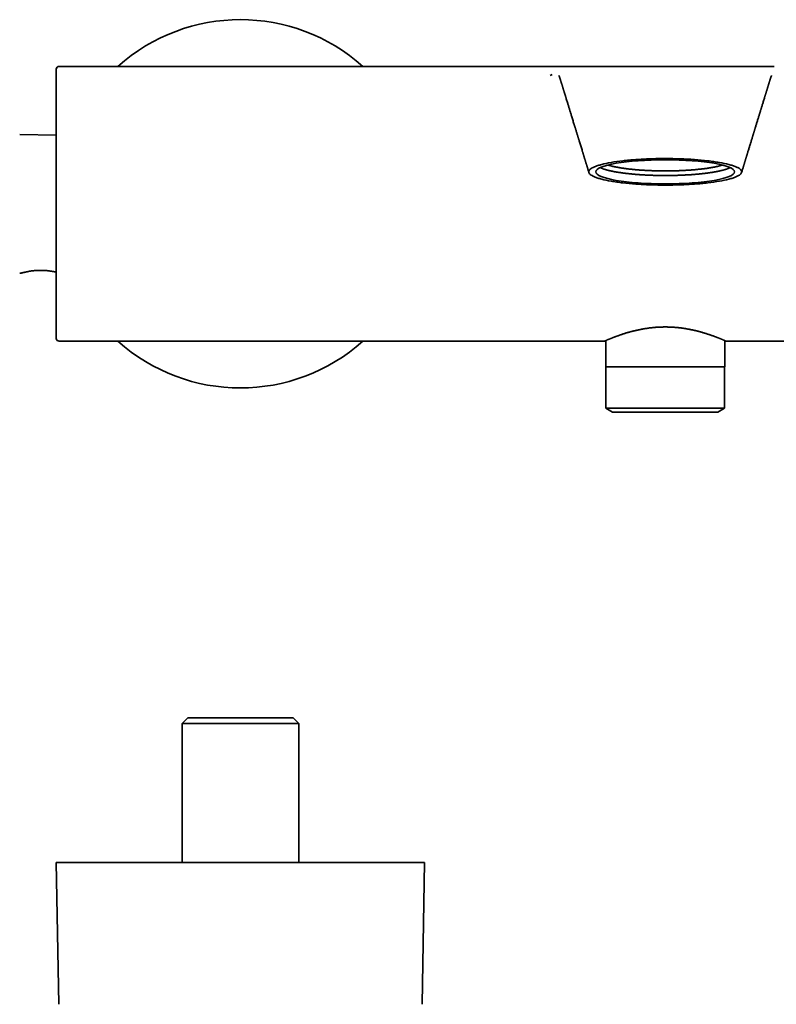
# Model space of a CAD drawing. Header units: millimetres. Extents: x 8 to 935, y 12 to 397.
# Tile 4 of 10: x 354 to 488, y 223 to 397. Entities that reach past the tile are written whole.
import ezdxf

# ---------------------------------------------------------------- set-up
doc = ezdxf.new("R2010")
doc.units = ezdxf.units.MM

msp = doc.modelspace()

# ---------------------------------------------------------------- linework, layer by layer
at = {"color": 7, "linetype": 'Continuous', "lineweight": 35}
for p, q in [((447.85, 388.9), (360.91, 388.9)), ((447.84, 388.9), (447.85, 388.9)), ((447.89, 388.9), (447.85, 388.9)), ((447.85, 388.9), (447.89, 388.9)), ((448.68, 388.9), (448.85, 388.9)), ((448.9, 388.9), (448.93, 388.9)), ((448.93, 388.9), (449.82, 388.9)), ((486.9, 388.9), (486.93, 388.9)), ((486.97, 388.9), (487.15, 388.9)), ((449.66, 385.73), (449.66, 385.74)), ((486.17, 385.74), (486.16, 385.73)), ((360.41, 376.79), (353.95, 376.91)), ((353.95, 352.41), (354.18, 352.41)), ((360.91, 340.41), (457.16, 340.41)), ((457.41, 340.52), (457.41, 335.91)), ((478.41, 335.91), (478.41, 340.52)), ((478.66, 340.41), (595.41, 340.41)), ((457.41, 335.91), (478.41, 335.91)), ((457.44, 335.91), (457.44, 328.59)), ((478.39, 328.59), (478.39, 335.91)), ((457.44, 328.59), (458.6, 327.91)), ((472.94, 328.59), (457.44, 328.59)), ((478.39, 328.59), (472.94, 328.59)), ((477.23, 327.91), (478.39, 328.59)), ((458.6, 327.91), (477.23, 327.91)), ((383.61, 273.95), (382.61, 272.95)), ((382.61, 272.95), (382.61, 248.4)), ((392.91, 272.95), (382.61, 272.95)), ((383.61, 273.95), (392.91, 273.95)), ((392.91, 273.95), (402.21, 273.95)), ((403.21, 272.95), (392.91, 272.95)), ((403.21, 272.95), (402.21, 273.95)), ((403.21, 248.4), (403.21, 272.95)), ((360.41, 248.4), (360.83, 223.36)), ((360.41, 248.4), (425.41, 248.4)), ((425, 223.36), (425.41, 248.4))]:
    msp.add_line(p, q, dxfattribs=at)
for centre, radius, start, end in [((392.91, 364.66), 32.5, 48.2583, 131.7417), ((360.91, 388.41), 0.5, 90, 180), ((360.91, 340.91), 0.5, 180, 270), ((392.91, 364.66), 32.5, 228.2583, 311.7417)]:
    msp.add_arc(centre, radius, start, end, dxfattribs=at)
msp.add_ellipse((467.91, 370.3), major_axis=(12.25, 0), ratio=0.173511, dxfattribs=at)
for points, knots in [([(360.41, 388.41), (360.41, 388.4), (360.41, 388.4), (360.41, 388.38), (360.41, 388.35), (360.41, 388.31), (360.41, 388.26), (360.41, 388.21), (360.41, 388.16), (360.41, 388.1), (360.41, 388.04), (360.41, 387.98), (360.41, 387.89), (360.41, 387.78), (360.41, 387.64), (360.41, 387.49), (360.41, 387.36), (360.41, 387.25), (360.41, 387.17), (360.41, 387.09), (360.41, 387.01), (360.41, 386.92), (360.41, 386.83), (360.41, 386.7), (360.41, 386.53), (360.41, 386.32), (360.41, 386.09), (360.41, 385.86), (360.41, 385.64), (360.41, 385.44), (360.41, 385.27), (360.41, 385.09), (360.41, 384.91), (360.41, 384.72), (360.41, 384.49), (360.41, 384.22), (360.41, 383.91), (360.41, 383.58), (360.41, 383.25), (360.41, 382.9), (360.41, 382.55), (360.41, 382.19), (360.41, 381.82), (360.41, 381.44), (360.41, 381.05), (360.41, 380.65), (360.41, 380.24), (360.41, 379.82), (360.41, 379.45), (360.41, 379.11), (360.41, 378.83), (360.41, 378.54), (360.41, 378.24), (360.41, 377.95), (360.41, 377.6), (360.41, 377.19), (360.41, 376.73), (360.41, 376.27), (360.41, 375.79), (360.41, 375.4), (360.41, 375.08), (360.41, 374.84), (360.41, 374.6), (360.41, 374.36), (360.41, 374.12), (360.41, 373.88), (360.41, 373.64), (360.41, 373.29), (360.41, 372.85), (360.41, 372.3), (360.41, 371.76), (360.41, 371.2), (360.41, 370.71), (360.41, 370.28), (360.41, 369.91), (360.41, 369.54), (360.41, 369.17), (360.41, 368.81), (360.41, 368.39), (360.41, 367.91), (360.41, 367.37), (360.41, 366.83), (360.41, 366.29), (360.41, 365.74), (360.41, 365.19), (360.41, 364.65), (360.41, 364.1), (360.41, 363.56), (360.41, 363.01), (360.41, 362.47), (360.41, 361.99), (360.41, 361.57), (360.41, 361.22), (360.41, 360.87), (360.41, 360.51), (360.41, 360.15), (360.41, 359.72), (360.41, 359.23), (360.41, 358.68), (360.41, 358.13), (360.41, 357.69), (360.41, 357.34), (360.41, 357.1), (360.41, 356.86), (360.41, 356.62), (360.41, 356.38), (360.41, 356.14), (360.41, 355.82), (360.41, 355.41), (360.41, 354.91), (360.41, 354.43), (360.41, 353.94), (360.41, 353.52), (360.41, 353.16), (360.41, 352.85), (360.41, 352.55), (360.41, 352.25), (360.41, 351.95), (360.41, 351.6), (360.41, 351.19), (360.41, 350.75), (360.41, 350.3), (360.41, 349.87), (360.41, 349.45), (360.41, 349.04), (360.41, 348.63), (360.41, 348.24), (360.41, 347.85), (360.41, 347.47), (360.41, 347.1), (360.41, 346.73), (360.41, 346.38), (360.41, 346.07), (360.41, 345.81), (360.41, 345.59), (360.41, 345.38), (360.41, 345.17), (360.41, 344.97), (360.41, 344.74), (360.41, 344.48), (360.41, 344.2), (360.41, 343.93), (360.41, 343.68), (360.41, 343.47), (360.41, 343.32), (360.41, 343.2), (360.41, 343.09), (360.41, 342.98), (360.41, 342.87), (360.41, 342.77), (360.41, 342.67), (360.41, 342.53), (360.41, 342.36), (360.41, 342.17), (360.41, 341.99), (360.41, 341.82), (360.41, 341.69), (360.41, 341.58), (360.41, 341.49), (360.41, 341.41), (360.41, 341.34), (360.41, 341.27), (360.41, 341.2), (360.41, 341.13), (360.41, 341.06), (360.41, 341), (360.41, 340.96), (360.41, 340.93), (360.41, 340.91), (360.41, 340.91), (360.41, 340.91)], [0, 0, 0, 0, 0.00732, 0.014628, 0.021929, 0.029226, 0.036524, 0.041304, 0.046087, 0.050874, 0.055666, 0.060596, 0.065676, 0.073285, 0.080886, 0.088483, 0.096079, 0.099491, 0.102904, 0.106319, 0.109736, 0.113156, 0.116578, 0.120003, 0.127224, 0.134431, 0.14163, 0.148824, 0.156017, 0.160727, 0.16544, 0.170155, 0.174875, 0.1796, 0.184331, 0.191706, 0.199067, 0.206419, 0.213766, 0.221111, 0.228328, 0.23555, 0.242782, 0.250028, 0.257403, 0.264765, 0.272117, 0.279463, 0.286808, 0.291619, 0.296432, 0.301248, 0.306068, 0.310894, 0.315726, 0.322946, 0.330154, 0.337353, 0.344547, 0.351739, 0.355272, 0.358806, 0.362341, 0.365878, 0.369417, 0.37296, 0.376505, 0.380054, 0.387814, 0.395562, 0.4033, 0.411034, 0.418769, 0.423836, 0.428907, 0.433982, 0.439064, 0.444016, 0.448807, 0.456131, 0.463448, 0.470761, 0.478075, 0.485393, 0.492719, 0.500057, 0.507376, 0.514684, 0.521984, 0.529281, 0.536579, 0.54136, 0.546143, 0.55093, 0.555723, 0.560653, 0.565733, 0.573342, 0.580943, 0.58854, 0.596136, 0.599548, 0.602961, 0.606376, 0.609793, 0.613213, 0.616635, 0.62006, 0.627281, 0.634488, 0.641687, 0.648881, 0.656074, 0.660784, 0.665497, 0.670212, 0.674932, 0.679657, 0.684388, 0.691763, 0.699124, 0.706476, 0.713823, 0.721168, 0.728384, 0.735607, 0.742839, 0.750085, 0.75746, 0.764821, 0.772173, 0.77952, 0.786865, 0.791676, 0.796488, 0.801304, 0.806125, 0.810951, 0.815783, 0.823003, 0.830211, 0.83741, 0.844604, 0.851796, 0.855329, 0.858863, 0.862398, 0.865935, 0.869474, 0.873016, 0.876562, 0.880111, 0.887871, 0.895618, 0.903357, 0.911091, 0.918826, 0.923893, 0.928964, 0.934039, 0.939121, 0.944073, 0.948865, 0.95619, 0.963507, 0.97082, 0.978134, 0.985451, 0.992777, 1, 1, 1, 1]), ([(448.58, 388.9), (448.56, 388.9), (448.51, 388.9), (448.43, 388.9), (448.35, 388.9), (448.28, 388.9), (448.21, 388.9), (448.15, 388.9), (448.1, 388.9), (448.05, 388.9), (448, 388.9), (447.96, 388.9), (447.91, 388.9), (447.87, 388.9), (447.82, 388.9), (447.77, 388.9), (447.73, 388.9), (447.68, 388.9), (447.63, 388.9), (447.59, 388.9), (447.54, 388.9), (447.49, 388.9), (447.44, 388.9), (447.41, 388.9), (447.37, 388.9), (447.34, 388.9), (447.29, 388.9), (447.22, 388.9), (447.14, 388.9), (447.06, 388.9), (446.99, 388.9), (446.91, 388.9), (446.83, 388.9), (446.75, 388.9), (446.69, 388.9), (446.62, 388.9), (446.56, 388.9), (446.51, 388.9), (446.46, 388.9), (446.42, 388.9), (446.4, 388.9), (446.38, 388.9), (446.35, 388.9), (446.33, 388.9), (446.31, 388.9), (446.3, 388.9), (446.28, 388.9), (446.26, 388.9), (446.24, 388.9), (446.23, 388.9), (446.21, 388.9), (446.2, 388.9), (446.18, 388.9), (446.17, 388.9), (446.16, 388.9), (446.16, 388.9), (446.16, 388.9), (446.16, 388.9)], [0, 0, 0, 0, 0.031252, 0.067368, 0.100129, 0.129574, 0.155767, 0.178813, 0.19777, 0.21437, 0.230071, 0.245383, 0.260311, 0.274859, 0.291522, 0.307671, 0.323659, 0.341356, 0.357007, 0.37403, 0.392461, 0.411542, 0.428364, 0.442421, 0.454046, 0.464888, 0.477319, 0.506465, 0.537153, 0.564496, 0.591714, 0.619414, 0.647406, 0.676792, 0.700834, 0.725447, 0.747529, 0.767754, 0.789574, 0.801332, 0.812483, 0.821615, 0.828834, 0.835221, 0.8439, 0.853843, 0.864195, 0.874473, 0.885135, 0.897722, 0.912479, 0.929489, 0.948804, 0.968046, 0.984217, 0.997368, 1, 1, 1, 1]), ([(448.66, 388.91), (448.65, 388.91), (448.64, 388.91), (448.62, 388.91), (448.61, 388.91), (448.6, 388.91), (448.6, 388.91), (448.6, 388.91), (448.6, 388.91), (448.6, 388.91)], [0, 0, 0, 0, 0.209393, 0.398966, 0.568818, 0.719061, 0.849842, 0.939911, 1, 1, 1, 1]), ([(448.9, 388.91), (448.9, 388.91), (448.89, 388.91), (448.89, 388.91), (448.88, 388.91), (448.87, 388.91), (448.87, 388.91), (448.86, 388.91), (448.86, 388.91), (448.85, 388.91), (448.85, 388.9), (448.85, 388.9), (448.84, 388.9), (448.84, 388.9), (448.84, 388.9), (448.84, 388.9), (448.84, 388.9)], [0, 0, 0, 0, 0.095644, 0.19827, 0.295626, 0.387716, 0.474539, 0.556096, 0.63239, 0.70342, 0.769186, 0.829691, 0.884934, 0.934916, 0.979639, 1, 1, 1, 1]), ([(467.91, 388.9), (467.89, 388.9), (467.74, 388.9), (467.46, 388.9), (467.1, 388.9), (466.74, 388.9), (466.39, 388.9), (466.04, 388.9), (465.71, 388.9), (465.35, 388.9), (464.99, 388.9), (464.61, 388.9), (464.24, 388.9), (463.88, 388.9), (463.52, 388.9), (463.17, 388.9), (462.81, 388.9), (462.46, 388.9), (462.12, 388.9), (461.78, 388.9), (461.46, 388.9), (461.14, 388.9), (460.83, 388.9), (460.52, 388.9), (460.21, 388.9), (459.91, 388.9), (459.63, 388.9), (459.3, 388.9), (458.95, 388.9), (458.56, 388.9), (458.18, 388.9), (457.8, 388.9), (457.43, 388.9), (457.07, 388.9), (456.71, 388.9), (456.37, 388.9), (456.03, 388.9), (455.69, 388.9), (455.37, 388.9), (455.06, 388.9), (454.75, 388.9), (454.45, 388.9), (454.16, 388.9), (453.89, 388.9), (453.62, 388.9), (453.36, 388.9), (453.11, 388.9), (452.87, 388.9), (452.64, 388.9), (452.42, 388.9), (452.22, 388.9), (452.02, 388.9), (451.83, 388.9), (451.66, 388.9), (451.49, 388.9), (451.33, 388.9), (451.18, 388.9), (451.04, 388.9), (450.91, 388.9), (450.79, 388.9), (450.67, 388.9), (450.56, 388.9), (450.46, 388.9), (450.38, 388.9), (450.3, 388.9), (450.24, 388.9), (450.19, 388.9), (450.16, 388.9), (450.14, 388.9), (450.12, 388.9), (450.1, 388.9), (450.08, 388.9), (450.07, 388.9), (450.05, 388.9), (450.02, 388.9), (450, 388.9), (449.98, 388.9), (449.97, 388.9), (449.96, 388.9), (449.95, 388.9), (449.94, 388.9), (449.93, 388.9), (449.92, 388.9), (449.91, 388.9), (449.9, 388.9), (449.9, 388.9), (449.89, 388.9), (449.89, 388.9), (449.88, 388.9), (449.88, 388.9), (449.87, 388.9), (449.87, 388.9), (449.86, 388.9), (449.86, 388.9), (449.85, 388.9), (449.85, 388.9), (449.85, 388.9), (449.84, 388.9), (449.84, 388.9), (449.84, 388.9), (449.84, 388.9), (449.83, 388.9), (449.83, 388.9), (449.83, 388.9), (449.82, 388.9), (449.82, 388.9), (449.82, 388.9), (449.82, 388.9)], [0, 0, 0, 0, 0.001801, 0.010136, 0.018355, 0.026456, 0.034299, 0.042029, 0.049646, 0.05715, 0.065936, 0.074562, 0.083029, 0.091335, 0.099481, 0.107466, 0.115995, 0.124332, 0.132478, 0.140433, 0.148197, 0.155769, 0.163149, 0.171046, 0.178712, 0.186145, 0.193381, 0.200588, 0.210814, 0.221028, 0.23123, 0.24142, 0.251598, 0.261764, 0.271919, 0.282062, 0.292194, 0.302315, 0.312424, 0.322523, 0.33261, 0.342685, 0.352728, 0.362729, 0.372723, 0.382675, 0.392585, 0.402453, 0.412278, 0.421886, 0.431453, 0.44098, 0.450465, 0.460103, 0.4697, 0.479256, 0.48877, 0.498243, 0.507673, 0.517085, 0.527588, 0.538076, 0.548547, 0.559001, 0.569436, 0.579852, 0.590254, 0.598491, 0.606879, 0.61534, 0.623762, 0.632169, 0.640577, 0.648975, 0.663949, 0.678955, 0.694132, 0.709486, 0.725013, 0.740713, 0.756587, 0.777595, 0.798901, 0.820505, 0.830793, 0.841147, 0.851494, 0.861551, 0.871289, 0.880707, 0.889807, 0.898587, 0.907048, 0.91519, 0.922876, 0.930255, 0.937325, 0.944088, 0.949956, 0.955571, 0.961041, 0.966733, 0.972966, 0.979477, 0.986264, 0.993843, 1, 1, 1, 1]), ([(467.91, 388.9), (468.05, 388.9), (468.31, 388.9), (468.7, 388.9), (469.09, 388.9), (469.48, 388.9), (469.87, 388.9), (470.26, 388.9), (470.64, 388.9), (471.03, 388.9), (471.87, 388.9), (473.14, 388.9), (474.8, 388.9), (476.39, 388.9), (477.9, 388.9), (479.31, 388.9), (481.04, 388.9), (482.52, 388.9), (483.71, 388.9), (484.45, 388.9), (485.02, 388.9), (485.36, 388.9), (485.55, 388.9), (485.65, 388.9), (485.7, 388.9), (485.75, 388.9), (485.8, 388.9), (485.84, 388.9), (485.85, 388.9), (485.87, 388.9), (485.92, 388.9), (486.02, 388.9), (486.35, 388.9), (486.66, 388.9), (486.9, 388.9)], [0, 0, 0, 0, 0.003379, 0.006757, 0.010133, 0.013512, 0.016893, 0.02028, 0.023672, 0.027073, 0.030484, 0.045735, 0.060957, 0.076166, 0.091428, 0.106689, 0.121901, 0.152335, 0.167601, 0.182806, 0.198019, 0.213277, 0.220913, 0.228493, 0.236317, 0.24419, 0.259937, 0.267809, 0.275683, 0.291429, 0.307175, 0.370159, 0.496128, 1, 1, 1, 1]), ([(486.99, 388.9), (486.99, 388.9), (486.99, 388.9), (486.99, 388.9), (486.99, 388.9), (486.98, 388.9), (486.98, 388.9), (486.98, 388.91), (486.97, 388.91), (486.97, 388.91), (486.96, 388.91), (486.96, 388.91), (486.95, 388.91), (486.94, 388.91), (486.94, 388.91), (486.93, 388.91), (486.93, 388.91)], [0, 0, 0, 0, 0.0217236, 0.0663861, 0.1163014, 0.1714705, 0.2318943, 0.2975732, 0.3685081, 0.4446996, 0.5261485, 0.6128557, 0.7048222, 0.802049, 0.9045375, 1, 1, 1, 1]), ([(449.15, 387.27), (449.15, 387.27), (449.15, 387.27), (449.15, 387.26), (449.15, 387.26), (449.15, 387.26), (449.15, 387.26), (449.15, 387.25), (449.16, 387.25), (449.16, 387.24), (449.16, 387.24), (449.17, 387.23), (449.17, 387.22), (449.18, 387.21), (449.18, 387.2), (449.19, 387.18), (449.19, 387.17), (449.2, 387.15), (449.21, 387.14), (449.21, 387.12), (449.22, 387.1), (449.23, 387.09), (449.23, 387.07), (449.24, 387.05), (449.25, 387.02), (449.27, 386.98), (449.28, 386.94), (449.29, 386.91), (449.3, 386.87), (449.31, 386.84), (449.32, 386.82), (449.33, 386.79), (449.34, 386.76), (449.35, 386.74), (449.36, 386.72), (449.36, 386.69), (449.37, 386.67), (449.38, 386.65), (449.39, 386.62), (449.4, 386.59), (449.41, 386.55), (449.42, 386.51), (449.44, 386.46), (449.45, 386.41), (449.47, 386.37), (449.48, 386.33), (449.49, 386.29), (449.5, 386.26), (449.51, 386.22), (449.52, 386.19), (449.53, 386.16), (449.54, 386.13), (449.55, 386.09), (449.56, 386.06), (449.58, 386.02), (449.59, 385.99), (449.59, 385.96), (449.6, 385.93), (449.61, 385.9), (449.62, 385.87), (449.63, 385.85), (449.64, 385.83), (449.64, 385.8), (449.65, 385.78), (449.66, 385.75), (449.66, 385.74), (449.66, 385.73)], [0, 0, 0, 0, 0.0120926, 0.0431618, 0.0697237, 0.098216, 0.1286675, 0.1595312, 0.1892988, 0.2179364, 0.2454161, 0.278681, 0.3100006, 0.3393532, 0.3667288, 0.391925, 0.4142022, 0.4335058, 0.4516066, 0.4689572, 0.4861735, 0.5032812, 0.5214451, 0.5401646, 0.5610717, 0.5853924, 0.6093144, 0.6305163, 0.6471818, 0.6573423, 0.66925, 0.6811533, 0.6918252, 0.7012711, 0.7095458, 0.7170371, 0.7245205, 0.7320023, 0.7398286, 0.7497011, 0.7626179, 0.776788, 0.7918109, 0.8073658, 0.8205588, 0.8307929, 0.8409478, 0.8500971, 0.8601538, 0.8712419, 0.8796691, 0.8882361, 0.8977308, 0.9083541, 0.9190095, 0.9280015, 0.9345174, 0.9430076, 0.9532238, 0.9623536, 0.9675579, 0.9724923, 0.9786705, 0.9864806, 0.9960468, 1, 1, 1, 1]), ([(486.16, 385.73), (486.16, 385.73), (486.17, 385.74), (486.17, 385.76), (486.18, 385.79), (486.19, 385.81), (486.2, 385.84), (486.21, 385.87), (486.22, 385.92), (486.23, 385.96), (486.25, 386), (486.26, 386.05), (486.28, 386.1), (486.29, 386.14), (486.3, 386.18), (486.31, 386.22), (486.33, 386.25), (486.34, 386.3), (486.35, 386.34), (486.37, 386.39), (486.38, 386.44), (486.4, 386.48), (486.41, 386.52), (486.42, 386.56), (486.44, 386.61), (486.45, 386.65), (486.47, 386.69), (486.48, 386.74), (486.49, 386.78), (486.51, 386.82), (486.52, 386.85), (486.52, 386.87), (486.53, 386.89), (486.54, 386.91), (486.54, 386.93), (486.55, 386.94), (486.56, 386.96), (486.56, 386.98), (486.57, 387), (486.57, 387.01), (486.58, 387.03), (486.58, 387.04), (486.59, 387.06), (486.6, 387.08), (486.61, 387.1), (486.61, 387.11), (486.62, 387.13), (486.62, 387.14), (486.63, 387.15), (486.63, 387.17), (486.64, 387.18), (486.65, 387.19), (486.65, 387.21), (486.66, 387.22), (486.66, 387.23), (486.67, 387.25), (486.68, 387.26), (486.68, 387.27), (486.69, 387.28), (486.69, 387.28), (486.69, 387.28), (486.69, 387.28)], [0, 0, 0, 0, 0.0050112, 0.0147678, 0.0190638, 0.0252005, 0.0312682, 0.0462434, 0.0593064, 0.0704506, 0.0826966, 0.0967727, 0.1132046, 0.1241768, 0.1354575, 0.1472352, 0.1595032, 0.1703282, 0.1860292, 0.2010172, 0.2153714, 0.2290143, 0.2423213, 0.2554729, 0.2692215, 0.2843783, 0.3017683, 0.3171281, 0.3337425, 0.3504939, 0.3645313, 0.3761225, 0.3871273, 0.3960927, 0.4037041, 0.4131404, 0.4248174, 0.4380949, 0.4502158, 0.4605552, 0.469229, 0.4806524, 0.4952396, 0.5130065, 0.5335836, 0.5564641, 0.5760785, 0.5969958, 0.6167074, 0.6343131, 0.6498111, 0.6738686, 0.6985352, 0.7243137, 0.7512065, 0.7792104, 0.8347455, 0.8897361, 0.9433985, 0.9958054, 1, 1, 1, 1]), ([(449.66, 385.74), (449.67, 385.73), (449.68, 385.67), (449.71, 385.58), (449.75, 385.47), (449.77, 385.38), (449.8, 385.3), (449.82, 385.23), (449.83, 385.18), (449.85, 385.15), (449.85, 385.12), (449.86, 385.09), (449.88, 385.04), (449.9, 384.98), (449.92, 384.9), (449.95, 384.8), (449.99, 384.68), (450.03, 384.55), (450.07, 384.41), (450.12, 384.25), (450.17, 384.08), (450.23, 383.91), (450.28, 383.72), (450.34, 383.53), (450.41, 383.3), (450.5, 383.02), (450.6, 382.7), (450.69, 382.4), (450.77, 382.13), (450.85, 381.88), (450.92, 381.65), (450.99, 381.41), (451.06, 381.19), (451.13, 380.96), (451.21, 380.73), (451.29, 380.46), (451.38, 380.17), (451.48, 379.84), (451.58, 379.5), (451.69, 379.15), (451.78, 378.85), (451.86, 378.6), (451.92, 378.41), (451.97, 378.24), (452.02, 378.07), (452.07, 377.91), (452.12, 377.76), (452.16, 377.62), (452.2, 377.49), (452.23, 377.38), (452.26, 377.29), (452.28, 377.22), (452.3, 377.16), (452.32, 377.09), (452.34, 377.04), (452.35, 377), (452.36, 376.97), (452.37, 376.94), (452.37, 376.92), (452.38, 376.9), (452.39, 376.87), (452.4, 376.83), (452.42, 376.77), (452.45, 376.69), (452.47, 376.6), (452.51, 376.49), (452.54, 376.37), (452.58, 376.24), (452.62, 376.1), (452.67, 375.95), (452.74, 375.72), (452.83, 375.42), (452.94, 375.06), (453.05, 374.7), (453.17, 374.34), (453.25, 374.05), (453.32, 373.83), (453.36, 373.7), (453.4, 373.57), (453.43, 373.46), (453.46, 373.37), (453.49, 373.29), (453.51, 373.22), (453.53, 373.16), (453.54, 373.11), (453.56, 373.06), (453.57, 373.01), (453.59, 372.96), (453.6, 372.91), (453.62, 372.86), (453.64, 372.79), (453.66, 372.71), (453.69, 372.62), (453.72, 372.52), (453.76, 372.41), (453.79, 372.29), (453.83, 372.16), (453.87, 372.02), (453.92, 371.87), (453.97, 371.71), (454.02, 371.54), (454.08, 371.36), (454.14, 371.17), (454.2, 370.97), (454.26, 370.76), (454.33, 370.54), (454.39, 370.35), (454.42, 370.23), (454.44, 370.18)], [0, 0, 0, 0, 0.003245, 0.010947, 0.01781, 0.023832, 0.029015, 0.033358, 0.036174, 0.038475, 0.040308, 0.042171, 0.044191, 0.048616, 0.053648, 0.06043, 0.068071, 0.076574, 0.085683, 0.095609, 0.106352, 0.117912, 0.130127, 0.142232, 0.154131, 0.17541, 0.195994, 0.215883, 0.232284, 0.248181, 0.263571, 0.278455, 0.292843, 0.30736, 0.322382, 0.33791, 0.358148, 0.379187, 0.401027, 0.423669, 0.447113, 0.459329, 0.471333, 0.482745, 0.493566, 0.503796, 0.513267, 0.522167, 0.530496, 0.538253, 0.543107, 0.547707, 0.552053, 0.55612, 0.559612, 0.56244, 0.564195, 0.565539, 0.566745, 0.568307, 0.570233, 0.572525, 0.576729, 0.581785, 0.587694, 0.594454, 0.602067, 0.610374, 0.619503, 0.629438, 0.639581, 0.663377, 0.686674, 0.709471, 0.733293, 0.756543, 0.765521, 0.774372, 0.782545, 0.789857, 0.79566, 0.800777, 0.805208, 0.808954, 0.812068, 0.815126, 0.818284, 0.821541, 0.824411, 0.828032, 0.832404, 0.837527, 0.843401, 0.850027, 0.856963, 0.864567, 0.872841, 0.881783, 0.891396, 0.901677, 0.912629, 0.924252, 0.936545, 0.94951, 0.962897, 0.976932, 0.991616, 1, 1, 1, 1]), ([(481.39, 370.18), (481.41, 370.23), (481.45, 370.36), (481.51, 370.57), (481.58, 370.8), (481.65, 371.02), (481.71, 371.23), (481.77, 371.43), (481.83, 371.61), (481.88, 371.77), (481.92, 371.92), (481.97, 372.06), (482.01, 372.19), (482.04, 372.31), (482.08, 372.43), (482.11, 372.53), (482.14, 372.63), (482.17, 372.72), (482.19, 372.79), (482.21, 372.85), (482.23, 372.91), (482.24, 372.95), (482.25, 372.99), (482.26, 373.03), (482.28, 373.07), (482.29, 373.12), (482.31, 373.18), (482.33, 373.24), (482.35, 373.31), (482.37, 373.39), (482.4, 373.47), (482.43, 373.56), (482.46, 373.66), (482.49, 373.77), (482.54, 373.93), (482.61, 374.15), (482.69, 374.41), (482.77, 374.69), (482.86, 374.97), (482.94, 375.23), (483.02, 375.49), (483.09, 375.74), (483.17, 375.98), (483.22, 376.16), (483.26, 376.28), (483.28, 376.36), (483.31, 376.43), (483.32, 376.49), (483.34, 376.54), (483.35, 376.57), (483.36, 376.6), (483.36, 376.62), (483.37, 376.64), (483.38, 376.66), (483.39, 376.7), (483.4, 376.75), (483.42, 376.81), (483.45, 376.89), (483.47, 376.97), (483.5, 377.07), (483.54, 377.18), (483.57, 377.3), (483.61, 377.43), (483.66, 377.57), (483.7, 377.72), (483.75, 377.89), (483.82, 378.09), (483.89, 378.33), (483.97, 378.6), (484.06, 378.87), (484.14, 379.15), (484.23, 379.44), (484.31, 379.71), (484.39, 379.98), (484.47, 380.23), (484.54, 380.45), (484.6, 380.65), (484.66, 380.83), (484.71, 380.99), (484.76, 381.16), (484.8, 381.31), (484.86, 381.5), (484.93, 381.72), (485.01, 381.98), (485.09, 382.25), (485.18, 382.53), (485.27, 382.83), (485.37, 383.14), (485.45, 383.41), (485.52, 383.64), (485.58, 383.82), (485.63, 384), (485.68, 384.17), (485.73, 384.34), (485.78, 384.49), (485.82, 384.62), (485.85, 384.72), (485.88, 384.81), (485.91, 384.89), (485.93, 384.97), (485.95, 385.03), (485.97, 385.09), (485.98, 385.14), (486, 385.19), (486.01, 385.24), (486.03, 385.3), (486.06, 385.38), (486.08, 385.47), (486.11, 385.56), (486.14, 385.65), (486.16, 385.72), (486.17, 385.74)], [0, 0, 0, 0, 0.009407, 0.025009, 0.039872, 0.053997, 0.067383, 0.080033, 0.091945, 0.102217, 0.111871, 0.120906, 0.129324, 0.137124, 0.144306, 0.151192, 0.157396, 0.162917, 0.167758, 0.171916, 0.175337, 0.178101, 0.180406, 0.18265, 0.185773, 0.188796, 0.192101, 0.196215, 0.201143, 0.205872, 0.211165, 0.217023, 0.223445, 0.230431, 0.237768, 0.254745, 0.271236, 0.289753, 0.30762, 0.324838, 0.341403, 0.357273, 0.372438, 0.386898, 0.392012, 0.397032, 0.401799, 0.405741, 0.408807, 0.410995, 0.412256, 0.413242, 0.414545, 0.416164, 0.4181, 0.421566, 0.425735, 0.430604, 0.436174, 0.442445, 0.449417, 0.457089, 0.465461, 0.474533, 0.484305, 0.494777, 0.505945, 0.523694, 0.540928, 0.557649, 0.57669, 0.595018, 0.612636, 0.629544, 0.645741, 0.661229, 0.672901, 0.684135, 0.694932, 0.705291, 0.715214, 0.725103, 0.740914, 0.757543, 0.774987, 0.793246, 0.812321, 0.83221, 0.852913, 0.86462, 0.876572, 0.888273, 0.899189, 0.909783, 0.919516, 0.928388, 0.934596, 0.9403, 0.9455, 0.950197, 0.95439, 0.958079, 0.961362, 0.964055, 0.967454, 0.971559, 0.97637, 0.981887, 0.98811, 0.994624, 1, 1, 1, 1]), ([(467.91, 367.96), (467.02, 367.96), (466.14, 367.98), (464.85, 368.02), (464.42, 368.04), (463.57, 368.08), (463.15, 368.11), (461.93, 368.2), (461.15, 368.27), (460.05, 368.4), (459.69, 368.44), (459.01, 368.54), (458.68, 368.59), (457.75, 368.76), (457.19, 368.87), (456.45, 369.07), (456.22, 369.13), (455.8, 369.27), (455.61, 369.34), (455.28, 369.48), (455.13, 369.55), (454.87, 369.7), (454.77, 369.77), (454.59, 369.92), (454.53, 370), (454.44, 370.15), (454.42, 370.23), (454.42, 370.38), (454.45, 370.46), (454.53, 370.61), (454.6, 370.69), (454.85, 370.91), (455.11, 371.06), (455.62, 371.27), (455.81, 371.34), (456.22, 371.47), (456.45, 371.54), (457.18, 371.73), (457.74, 371.85), (459, 372.07), (459.68, 372.16), (460.78, 372.29), (461.16, 372.33), (461.93, 372.4), (462.34, 372.44), (463.56, 372.52), (464.41, 372.57), (466.13, 372.63), (467.02, 372.64), (467.91, 372.64)], [0, 0, 0, 0, 0.0625, 0.0625, 0.09375, 0.09375, 0.125, 0.125, 0.1875, 0.1875, 0.21875, 0.21875, 0.25, 0.25, 0.3125, 0.3125, 0.34375, 0.34375, 0.375, 0.375, 0.40625, 0.40625, 0.4375, 0.4375, 0.46875, 0.46875, 0.5, 0.5, 0.53125, 0.53125, 0.5625, 0.5625, 0.625, 0.625, 0.65625, 0.65625, 0.6875, 0.6875, 0.75, 0.75, 0.8125, 0.8125, 0.84375, 0.84375, 0.875, 0.875, 0.9375, 0.9375, 1, 1, 1, 1]), ([(467.91, 372.64), (468.81, 372.64), (469.68, 372.63), (470.98, 372.58), (471.4, 372.57), (472.25, 372.52), (472.67, 372.5), (473.9, 372.41), (474.67, 372.34), (475.77, 372.21), (476.13, 372.16), (476.82, 372.06), (477.15, 372.01), (478.08, 371.85), (478.64, 371.73), (479.38, 371.54), (479.61, 371.47), (480.02, 371.34), (480.21, 371.27), (480.55, 371.13), (480.7, 371.06), (480.95, 370.91), (481.06, 370.84), (481.24, 370.68), (481.3, 370.61), (481.38, 370.46), (481.41, 370.38), (481.41, 370.23), (481.39, 370.15), (481.3, 370), (481.24, 369.92), (480.98, 369.7), (480.72, 369.55), (480.22, 369.34), (480.03, 369.27), (479.61, 369.13), (479.38, 369.07), (478.65, 368.88), (478.09, 368.76), (476.83, 368.54), (476.15, 368.44), (475.06, 368.31), (474.68, 368.27), (473.9, 368.2), (473.49, 368.17), (472.27, 368.08), (471.43, 368.04), (469.7, 367.98), (468.81, 367.96), (467.91, 367.96)], [0, 0, 0, 0, 0.0625, 0.0625, 0.09375, 0.09375, 0.125, 0.125, 0.1875, 0.1875, 0.21875, 0.21875, 0.25, 0.25, 0.3125, 0.3125, 0.34375, 0.34375, 0.375, 0.375, 0.40625, 0.40625, 0.4375, 0.4375, 0.46875, 0.46875, 0.5, 0.5, 0.53125, 0.53125, 0.5625, 0.5625, 0.625, 0.625, 0.65625, 0.65625, 0.6875, 0.6875, 0.75, 0.75, 0.8125, 0.8125, 0.84375, 0.84375, 0.875, 0.875, 0.9375, 0.9375, 1, 1, 1, 1]), ([(456.43, 371.04), (456.45, 371.03), (456.5, 371), (456.59, 370.97), (456.7, 370.92), (456.83, 370.87), (456.97, 370.82), (457.11, 370.78), (457.28, 370.72), (457.46, 370.67), (457.67, 370.61), (457.89, 370.56), (458.1, 370.51), (458.32, 370.46), (458.52, 370.41), (458.74, 370.37), (458.94, 370.33), (459.13, 370.3), (459.31, 370.26), (459.49, 370.23), (459.69, 370.2), (459.91, 370.17), (460.14, 370.14), (460.37, 370.1), (460.61, 370.07), (460.85, 370.04), (461.11, 370.01), (461.38, 369.98), (461.66, 369.95), (461.94, 369.92), (462.21, 369.9), (462.45, 369.87), (462.68, 369.86), (462.91, 369.84), (463.16, 369.82), (463.43, 369.8), (463.71, 369.78), (463.99, 369.76), (464.28, 369.75), (464.57, 369.73), (464.87, 369.72), (465.17, 369.71), (465.49, 369.69), (465.82, 369.68), (466.1, 369.68), (466.36, 369.67), (466.58, 369.66), (466.8, 369.66), (467.02, 369.66), (467.25, 369.66), (467.47, 369.65), (467.69, 369.65), (467.84, 369.65), (467.91, 369.65)], [0, 0, 0, 0, 0.012357, 0.030018, 0.047679, 0.069043, 0.090407, 0.111829, 0.13325, 0.159217, 0.185183, 0.211254, 0.237324, 0.259273, 0.281222, 0.303233, 0.325244, 0.342332, 0.359419, 0.376536, 0.393653, 0.413804, 0.433957, 0.454108, 0.474368, 0.494632, 0.514892, 0.536841, 0.558789, 0.580801, 0.602812, 0.619899, 0.636987, 0.654104, 0.671221, 0.691371, 0.711525, 0.731675, 0.751936, 0.772199, 0.79246, 0.814408, 0.836357, 0.858368, 0.88038, 0.89529, 0.910206, 0.925148, 0.940091, 0.955053, 0.970016, 0.985005, 1, 1, 1, 1]), ([(457.8, 371.5), (457.84, 371.49), (457.93, 371.46), (458.08, 371.42), (458.26, 371.37), (458.44, 371.32), (458.64, 371.27), (458.85, 371.23), (459.05, 371.18), (459.26, 371.14), (459.47, 371.1), (459.68, 371.06), (459.89, 371.03), (460.11, 370.99), (460.33, 370.96), (460.56, 370.92), (460.82, 370.89), (461.09, 370.85), (461.39, 370.81), (461.7, 370.78), (462, 370.75), (462.28, 370.72), (462.55, 370.69), (462.82, 370.67), (463.09, 370.65), (463.37, 370.62), (463.65, 370.6), (463.93, 370.59), (464.23, 370.57), (464.56, 370.55), (464.92, 370.53), (465.27, 370.52), (465.61, 370.5), (465.94, 370.49), (466.21, 370.48), (466.45, 370.48), (466.66, 370.47), (466.87, 370.47), (467.07, 370.47), (467.28, 370.47), (467.49, 370.46), (467.7, 370.46), (467.84, 370.46), (467.91, 370.46)], [0, 0, 0, 0, 0.017281, 0.04433, 0.071378, 0.098695, 0.126011, 0.153421, 0.180831, 0.205908, 0.231002, 0.255403, 0.279807, 0.304208, 0.328758, 0.353313, 0.377864, 0.407629, 0.437394, 0.46728, 0.497165, 0.522242, 0.547337, 0.571737, 0.596142, 0.620542, 0.645093, 0.669648, 0.694198, 0.723963, 0.753728, 0.783614, 0.8135, 0.838577, 0.863671, 0.880673, 0.897675, 0.914699, 0.931723, 0.948781, 0.965839, 0.982919, 1, 1, 1, 1]), ([(467.91, 370.46), (468.01, 370.46), (468.2, 370.46), (468.48, 370.47), (468.76, 370.47), (469.05, 370.47), (469.33, 370.48), (469.61, 370.48), (469.9, 370.49), (470.18, 370.5), (470.46, 370.51), (470.74, 370.52), (471.02, 370.54), (471.3, 370.55), (471.58, 370.57), (471.87, 370.58), (472.15, 370.6), (472.43, 370.62), (472.71, 370.64), (473, 370.67), (473.31, 370.69), (473.63, 370.73), (473.95, 370.76), (474.24, 370.79), (474.51, 370.82), (474.76, 370.85), (475, 370.88), (475.24, 370.92), (475.47, 370.95), (475.69, 370.99), (475.91, 371.02), (476.15, 371.06), (476.38, 371.1), (476.63, 371.15), (476.87, 371.2), (477.08, 371.25), (477.28, 371.29), (477.45, 371.34), (477.62, 371.38), (477.78, 371.43), (477.92, 371.47), (478, 371.49), (478.03, 371.5)], [0, 0, 0, 0, 0.0230008, 0.0460051, 0.069006, 0.0921326, 0.1152627, 0.1383893, 0.161709, 0.1850324, 0.2083521, 0.2318029, 0.2552574, 0.2787082, 0.3031074, 0.3275107, 0.3519099, 0.3764594, 0.401013, 0.4255625, 0.4553259, 0.4850893, 0.5149736, 0.5448578, 0.5699334, 0.595027, 0.6194261, 0.6438294, 0.6682286, 0.6927781, 0.7173318, 0.7418812, 0.7716446, 0.8014081, 0.8312923, 0.8611765, 0.8862521, 0.9113457, 0.9357449, 0.9601482, 0.9845473, 1, 1, 1, 1]), ([(467.91, 369.65), (467.99, 369.65), (468.14, 369.65), (468.36, 369.65), (468.59, 369.66), (468.84, 369.66), (469.12, 369.66), (469.42, 369.67), (469.72, 369.67), (470.02, 369.68), (470.32, 369.69), (470.59, 369.7), (470.84, 369.71), (471.06, 369.72), (471.28, 369.73), (471.51, 369.75), (471.75, 369.76), (471.99, 369.77), (472.23, 369.79), (472.48, 369.8), (472.74, 369.82), (473.02, 369.84), (473.29, 369.87), (473.56, 369.89), (473.82, 369.92), (474.09, 369.94), (474.36, 369.97), (474.64, 370), (474.91, 370.03), (475.16, 370.06), (475.38, 370.09), (475.58, 370.12), (475.78, 370.15), (475.98, 370.18), (476.2, 370.21), (476.41, 370.25), (476.63, 370.28), (476.84, 370.32), (477.04, 370.36), (477.25, 370.4), (477.45, 370.44), (477.65, 370.49), (477.85, 370.53), (478.02, 370.58), (478.18, 370.62), (478.31, 370.65), (478.44, 370.69), (478.58, 370.73), (478.72, 370.78), (478.86, 370.82), (478.99, 370.87), (479.11, 370.92), (479.23, 370.96), (479.33, 371.01), (479.38, 371.03), (479.4, 371.04)], [0, 0, 0, 0, 0.0151064, 0.0302127, 0.0453395, 0.0604663, 0.0807872, 0.1011111, 0.121432, 0.1418656, 0.1623023, 0.1827358, 0.1981803, 0.2136247, 0.229091, 0.2445573, 0.2616442, 0.2787311, 0.2958476, 0.3129641, 0.3331142, 0.3532673, 0.3734173, 0.3936772, 0.4139401, 0.4342, 0.456148, 0.478096, 0.5001068, 0.5221176, 0.5392045, 0.5562914, 0.5734079, 0.5905244, 0.6106745, 0.6308276, 0.6509776, 0.6712375, 0.6915004, 0.7117603, 0.7337083, 0.7556563, 0.7776671, 0.7996779, 0.8167648, 0.8338517, 0.8509682, 0.8680847, 0.8882348, 0.9083879, 0.9285379, 0.9487978, 0.9690607, 0.9893206, 1, 1, 1, 1]), ([(354.18, 352.41), (354.18, 352.41), (354.18, 352.41), (354.19, 352.41), (354.2, 352.42), (354.22, 352.42), (354.25, 352.43), (354.28, 352.44), (354.31, 352.45), (354.35, 352.46), (354.4, 352.47), (354.45, 352.48), (354.5, 352.5), (354.56, 352.51), (354.63, 352.53), (354.7, 352.55), (354.77, 352.56), (354.85, 352.58), (354.94, 352.6), (355.03, 352.62), (355.12, 352.64), (355.21, 352.66), (355.32, 352.68), (355.42, 352.7), (355.53, 352.72), (355.65, 352.74), (355.76, 352.76), (355.88, 352.78), (356, 352.8), (356.13, 352.81), (356.26, 352.83), (356.39, 352.84), (356.52, 352.86), (356.66, 352.87), (356.79, 352.88), (356.93, 352.89), (357.06, 352.89), (357.19, 352.9), (357.33, 352.91), (357.47, 352.91), (357.61, 352.91), (357.75, 352.91), (357.88, 352.91), (358.01, 352.9), (358.14, 352.9), (358.26, 352.89), (358.39, 352.89), (358.52, 352.88), (358.65, 352.87), (358.77, 352.86), (358.89, 352.84), (359, 352.83), (359.12, 352.82), (359.23, 352.8), (359.34, 352.79), (359.44, 352.77), (359.55, 352.76), (359.65, 352.74), (359.74, 352.72), (359.84, 352.71), (359.93, 352.69), (360.01, 352.67), (360.09, 352.66), (360.17, 352.64), (360.24, 352.62), (360.31, 352.61), (360.37, 352.6), (360.4, 352.59), (360.41, 352.59)], [0, 0, 0, 0, 0.014636, 0.029365, 0.044199, 0.059033, 0.074197, 0.089361, 0.104638, 0.119915, 0.134643, 0.149371, 0.164198, 0.179026, 0.194162, 0.209299, 0.22454, 0.239781, 0.254849, 0.269917, 0.285085, 0.300254, 0.315739, 0.331223, 0.346817, 0.36241, 0.377782, 0.393153, 0.408633, 0.424114, 0.439945, 0.455775, 0.47173, 0.487685, 0.502726, 0.517767, 0.532918, 0.548069, 0.563571, 0.579073, 0.594698, 0.610323, 0.62491, 0.639497, 0.654185, 0.668873, 0.683877, 0.698881, 0.713993, 0.729105, 0.743798, 0.758491, 0.773282, 0.788073, 0.803166, 0.81826, 0.833456, 0.848653, 0.863797, 0.878942, 0.894189, 0.909437, 0.925011, 0.940585, 0.956273, 0.971961, 0.987198, 1, 1, 1, 1]), ([(457.16, 340.41), (457.17, 340.41), (457.17, 340.41), (457.18, 340.41), (457.2, 340.42), (457.22, 340.43), (457.26, 340.45), (457.3, 340.46), (457.35, 340.48), (457.4, 340.51), (457.47, 340.54), (457.54, 340.57), (457.62, 340.6), (457.7, 340.64), (457.8, 340.68), (457.89, 340.72), (458, 340.76), (458.11, 340.81), (458.23, 340.86), (458.35, 340.91), (458.48, 340.96), (458.62, 341.02), (458.77, 341.07), (458.92, 341.13), (459.08, 341.19), (459.25, 341.25), (459.42, 341.32), (459.6, 341.38), (459.79, 341.45), (459.98, 341.52), (460.18, 341.58), (460.38, 341.65), (460.59, 341.72), (460.81, 341.79), (461.04, 341.86), (461.27, 341.93), (461.51, 341.99), (461.75, 342.06), (462, 342.13), (462.26, 342.19), (462.52, 342.26), (462.79, 342.32), (463.06, 342.38), (463.34, 342.44), (463.61, 342.5), (463.9, 342.55), (464.2, 342.6), (464.51, 342.65), (464.82, 342.7), (465.12, 342.74), (465.42, 342.78), (465.7, 342.81), (465.99, 342.83), (466.28, 342.86), (466.58, 342.88), (466.87, 342.89), (467.18, 342.91), (467.48, 342.91), (467.79, 342.92), (468.09, 342.92), (468.4, 342.91), (468.69, 342.9), (468.98, 342.89), (469.24, 342.88), (469.51, 342.86), (469.78, 342.84), (470.04, 342.81), (470.31, 342.79), (470.57, 342.76), (470.84, 342.72), (471.1, 342.69), (471.37, 342.65), (471.63, 342.6), (471.88, 342.56), (472.13, 342.51), (472.38, 342.46), (472.63, 342.41), (472.87, 342.36), (473.11, 342.31), (473.35, 342.25), (473.59, 342.19), (473.82, 342.13), (474.05, 342.07), (474.27, 342.01), (474.5, 341.94), (474.72, 341.88), (474.94, 341.81), (475.16, 341.74), (475.37, 341.67), (475.58, 341.61), (475.79, 341.54), (475.99, 341.47), (476.19, 341.4), (476.38, 341.33), (476.56, 341.26), (476.74, 341.2), (476.91, 341.13), (477.07, 341.07), (477.23, 341.01), (477.38, 340.95), (477.52, 340.89), (477.65, 340.84), (477.78, 340.78), (477.9, 340.74), (478.01, 340.69), (478.11, 340.65), (478.21, 340.6), (478.3, 340.57), (478.38, 340.53), (478.44, 340.5), (478.5, 340.48), (478.54, 340.46), (478.58, 340.44), (478.61, 340.43), (478.63, 340.42), (478.65, 340.41), (478.66, 340.41), (478.66, 340.41), (478.66, 340.41)], [0, 0, 0, 0, 0.008088, 0.016313, 0.024535, 0.032819, 0.041105, 0.049389, 0.057863, 0.066338, 0.074813, 0.083351, 0.091891, 0.100429, 0.108651, 0.116874, 0.125096, 0.133372, 0.141649, 0.149925, 0.158365, 0.166806, 0.175246, 0.18374, 0.192235, 0.200729, 0.209371, 0.218015, 0.226657, 0.235354, 0.244052, 0.252748, 0.261614, 0.270481, 0.279346, 0.288269, 0.297194, 0.306118, 0.315221, 0.324324, 0.333456, 0.342588, 0.351776, 0.360972, 0.370013, 0.379062, 0.388676, 0.398289, 0.407941, 0.417594, 0.426206, 0.43482, 0.443432, 0.452114, 0.460798, 0.46948, 0.478389, 0.487301, 0.496211, 0.505202, 0.514195, 0.523187, 0.53106, 0.538936, 0.546809, 0.554738, 0.562667, 0.570596, 0.57869, 0.586786, 0.59488, 0.603029, 0.61118, 0.619329, 0.627398, 0.635468, 0.643536, 0.651654, 0.659773, 0.66789, 0.676155, 0.68442, 0.692685, 0.700998, 0.709312, 0.717625, 0.726464, 0.735304, 0.744143, 0.753039, 0.761937, 0.770833, 0.779911, 0.78899, 0.798068, 0.80721, 0.816354, 0.825496, 0.834557, 0.843618, 0.852709, 0.8618, 0.87095, 0.880107, 0.889105, 0.89811, 0.9077, 0.917289, 0.926919, 0.936549, 0.944438, 0.952326, 0.960238, 0.968149, 0.976133, 0.984117, 0.992126, 1, 1, 1, 1])]:
    msp.add_open_spline(points, degree=3, knots=knots, dxfattribs=at)
msp.add_open_spline([(447.93, 387.48), (447.91, 387.48), (447.81, 387.41), (447.61, 387.29)], degree=3, dxfattribs=at)

doc.saveas('drawing.dxf')
